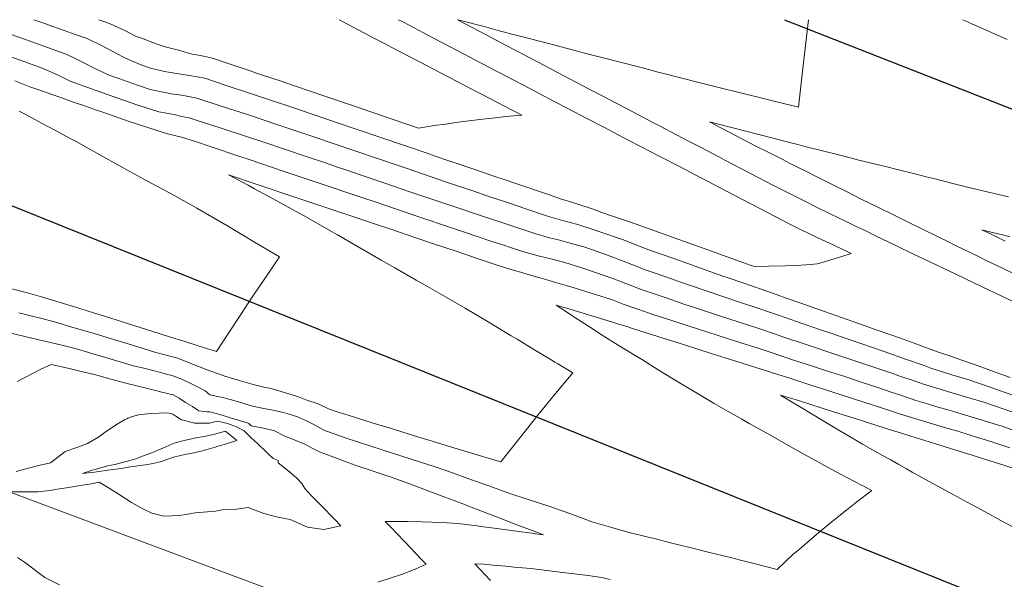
# Model space of a CAD drawing. Header units: inches. Extents: x 11351264 to 11356330, y 6702313 to 6706468.
# Tile 91 of 160: x 11353637 to 11353953, y 6706288 to 6706468. Entities that reach past the tile are written whole.
import ezdxf

# ---------------------------------------------------------------- set-up
doc = ezdxf.new("R2010")
doc.units = ezdxf.units.IN
doc.header["$MEASUREMENT"] = 0
doc.layers.add('Shumate_Contours_clip1', color=7, linetype='Continuous', lineweight=0)
doc.layers.add('Shumate_Parcels_clip1', color=7, linetype='Continuous', lineweight=0)
doc.layers.add('Shumate_Streets_clip1', color=7, linetype='Continuous')

msp = doc.modelspace()

# ---------------------------------------------------------------- linework, layer by layer
at = {"layer": 'Shumate_Contours_clip1'}
for points, elevation in [([(11353758.65, 6706468.13), (11353759.83, 6706467.51), (11353761.85, 6706466.45), (11353766.69, 6706463.91), (11353769.67, 6706462.34), (11353775.74, 6706459.17), (11353777.51, 6706458.24), (11353785.25, 6706454.17), (11353793.25, 6706449.97), (11353801.08, 6706445.88), (11353803.64, 6706444.54), (11353808.91, 6706441.79), (11353812.62, 6706439.86), (11353814.87, 6706438.68), (11353817.32, 6706437.4), (11353819.16, 6706436.43), (11353824.63, 6706433.57), (11353832.46, 6706429.49), (11353839.98, 6706425.57), (11353842.56, 6706424.23), (11353848.88, 6706420.94), (11353855.98, 6706417.23), (11353858.09, 6706416.14), (11353863.82, 6706413.16), (11353866.93, 6706411.54), (11353871.65, 6706409.09), (11353875.78, 6706406.95), (11353879.48, 6706405.02), (11353884.62, 6706402.36), (11353886.32, 6706401.5), (11353887.74, 6706400.79), (11353893.37, 6706398.11), (11353898.45, 6706395.71), (11353904.02, 6706393.06), (11353900.71, 6706391.96), (11353897.85, 6706391.1), (11353895.53, 6706390.41), (11353893.11, 6706389.69), (11353890.97, 6706389.54), (11353888.04, 6706389.3), (11353882.83, 6706389.1), (11353877.59, 6706388.94), (11353872.9, 6706388.9), (11353872, 6706389.22), (11353871.94, 6706389.24), (11353864.23, 6706392), (11353856.48, 6706394.77), (11353848.74, 6706397.53), (11353840.99, 6706400.29), (11353839.17, 6706400.98), (11353834.95, 6706402.45), (11353831.58, 6706403.63), (11353828.04, 6706404.87), (11353823.95, 6706406.27), (11353821.14, 6706407.25), (11353816.25, 6706408.88), (11353814.26, 6706409.57), (11353811, 6706410.54), (11353806.82, 6706411.98), (11353803.67, 6706413.03), (11353799.86, 6706414.35), (11353796.34, 6706415.53), (11353792.9, 6706416.71), (11353789.01, 6706418.02), (11353785.94, 6706419.07), (11353777.81, 6706421.83), (11353775.12, 6706422.75), (11353770.15, 6706424.44), (11353767.85, 6706425.23), (11353762.49, 6706427.06), (11353760.59, 6706427.71), (11353753.32, 6706430.19), (11353745.04, 6706433.02), (11353738.13, 6706435.38), (11353731.22, 6706437.73), (11353724.42, 6706440.02), (11353717.88, 6706442.23), (11353710.19, 6706444.76), (11353703.69, 6706446.91), (11353696.45, 6706449.3), (11353691.6, 6706450.22), (11353686.69, 6706450.97), (11353683.47, 6706451.51), (11353679.03, 6706452.61), (11353676.21, 6706453.56), (11353672.96, 6706454.93), (11353670.61, 6706455.98), (11353668.13, 6706457.25), (11353663.49, 6706459.7), (11353658.69, 6706462.04), (11353654.84, 6706463.39), (11353651.27, 6706464.68), (11353647.71, 6706465.93), (11353643.85, 6706467.31), (11353641.51, 6706468.13)], 1412), ([(11353739.58, 6706468.13), (11353742.49, 6706466.6), (11353745.96, 6706464.78), (11353751.01, 6706462.13), (11353754.22, 6706460.45), (11353756.56, 6706459.23), (11353762.06, 6706456.36), (11353765.59, 6706454.52), (11353769.9, 6706452.27), (11353774.63, 6706449.8), (11353777.74, 6706448.18), (11353783.66, 6706445.09), (11353785.59, 6706444.08), (11353792.73, 6706440.36), (11353798.26, 6706437.48), (11353793.12, 6706437), (11353789.7, 6706436.65), (11353784.8, 6706436.12), (11353781.31, 6706435.67), (11353777.84, 6706435.21), (11353773.08, 6706434.52), (11353770.89, 6706434.21), (11353765.07, 6706433.29), (11353756.63, 6706436.18), (11353750.12, 6706438.41), (11353743.21, 6706440.77), (11353736.3, 6706443.14), (11353729.39, 6706445.5), (11353725.91, 6706446.67), (11353720.65, 6706448.47), (11353718.29, 6706449.25), (11353713.44, 6706450.9), (11353710.67, 6706451.82), (11353706.22, 6706453.33), (11353703.04, 6706454.38), (11353698.99, 6706455.76), (11353695.04, 6706456.64), (11353692.41, 6706457.08), (11353688.06, 6706458.31), (11353683.77, 6706459.44), (11353681.22, 6706460.25), (11353676.18, 6706462.15), (11353674.25, 6706462.85), (11353670.81, 6706464.68), (11353668.45, 6706465.77), (11353665.88, 6706466.94), (11353663.71, 6706467.67), (11353662.41, 6706468.13)], 1414), ([(11353777.6, 6706468.13), (11353786.83, 6706463.26), (11353793.03, 6706459.99), (11353796.35, 6706458.25), (11353800.9, 6706455.85), (11353805.59, 6706453.39), (11353811.59, 6706450.24), (11353815.87, 6706447.99), (11353820.16, 6706445.74), (11353824.52, 6706443.44), (11353828.38, 6706441.42), (11353832.31, 6706439.36), (11353840.13, 6706435.27), (11353842.68, 6706433.94), (11353847.97, 6706431.16), (11353852.01, 6706429.04), (11353855.83, 6706427.04), (11353861.35, 6706424.15), (11353863.69, 6706422.93), (11353871.52, 6706418.86), (11353879.16, 6706414.89), (11353884.2, 6706412.35), (11353889.12, 6706409.86), (11353892.97, 6706407.93), (11353897.52, 6706405.66), (11353899.37, 6706404.78), (11353903.12, 6706402.97), (11353905.63, 6706401.77), (11353908.71, 6706400.28), (11353911.88, 6706398.77), (11353913.91, 6706397.77), (11353918.59, 6706395.5), (11353924.31, 6706392.76), (11353929.27, 6706390.4), (11353935.68, 6706387.34), (11353940.51, 6706385.02), (11353946.35, 6706382.24), (11353952.2, 6706379.47), (11353958.05, 6706376.71)], 1410), ([(11353890.36, 6706468.13), (11353889.51, 6706460.74), (11353888.36, 6706450.63), (11353887.14, 6706440), (11353879.77, 6706441.83), (11353878.35, 6706442.19), (11353874.2, 6706443.22), (11353870.61, 6706444.12), (11353868.12, 6706444.74), (11353862.03, 6706446.26), (11353858.96, 6706447.04), (11353855.94, 6706447.79), (11353848.84, 6706449.61), (11353845.18, 6706450.55), (11353842.1, 6706451.33), (11353837.03, 6706452.63), (11353829.43, 6706454.57), (11353824.83, 6706455.76), (11353820.51, 6706456.89), (11353818.42, 6706457.43), (11353816.19, 6706458.01), (11353813.27, 6706458.78), (11353808.12, 6706460.13), (11353804.39, 6706461.1), (11353797.32, 6706462.93), (11353795.1, 6706463.52), (11353790.67, 6706464.7), (11353786.2, 6706465.89), (11353784, 6706466.48), (11353777.83, 6706468.13)], 1410), ([(11353939.93, 6706468.13), (11353942.84, 6706466.85), (11353949.08, 6706464.04), (11353954.1, 6706461.78)], 1408), ([(11353955.12, 6706353.23), (11353950.64, 6706354.87), (11353947.2, 6706356.11), (11353943.35, 6706357.52), (11353939.25, 6706358.95), (11353936.1, 6706360.1), (11353932.08, 6706361.41), (11353927.05, 6706363.23), (11353924.25, 6706364.22), (11353919.56, 6706365.92), (11353916.42, 6706367.02), (11353912.07, 6706368.59), (11353908.59, 6706369.82), (11353904.59, 6706371.26), (11353899.17, 6706373.1), (11353895.54, 6706374.41), (11353891.18, 6706375.93), (11353887.93, 6706377.1), (11353883.18, 6706378.76), (11353880.32, 6706379.79), (11353875.19, 6706381.58), (11353872.7, 6706382.47), (11353864.89, 6706385.1), (11353862.89, 6706385.81), (11353855.13, 6706388.55), (11353847.38, 6706391.29), (11353839.62, 6706394.02), (11353834.94, 6706395.79), (11353830.9, 6706397.39), (11353823.33, 6706400.06), (11353821.23, 6706400.75), (11353816.22, 6706402.37), (11353811.33, 6706403.69), (11353806.9, 6706404.97), (11353799.54, 6706407.43), (11353794.01, 6706409.29), (11353787.06, 6706411.62), (11353782.82, 6706413.05), (11353774.14, 6706415.99), (11353768.83, 6706417.79), (11353764.55, 6706419.25), (11353761.16, 6706420.4), (11353757.28, 6706421.73), (11353753.49, 6706423.01), (11353750.01, 6706424.2), (11353746.87, 6706425.27), (11353742.74, 6706426.67), (11353739.96, 6706427.62), (11353735.47, 6706429.15), (11353733.05, 6706429.97), (11353723.76, 6706433.1), (11353720.22, 6706434.29), (11353709.82, 6706437.76), (11353702.08, 6706440.27), (11353693.94, 6706442.91), (11353689.1, 6706443.85), (11353686.3, 6706444.22), (11353684.19, 6706444.61), (11353678.93, 6706445.74), (11353672.74, 6706447.8), (11353669.14, 6706449.09), (11353665.92, 6706450.26), (11353661.15, 6706452.5), (11353657.82, 6706454.14), (11353654.16, 6706455.98), (11353651.59, 6706457.21), (11353646, 6706459.22), (11353638.87, 6706461.76), (11353633.96, 6706463.46)], 1410), ([(11353955.97, 6706347.51), (11353951.41, 6706349.16), (11353948.7, 6706350.13), (11353941.57, 6706352.57), (11353936.36, 6706354.13), (11353929.67, 6706356.27), (11353927.49, 6706357.04), (11353921.82, 6706359.03), (11353914.63, 6706361.56), (11353907.16, 6706364.17), (11353896.83, 6706367.66), (11353894.55, 6706368.41), (11353888.62, 6706370.48), (11353886.52, 6706371.2), (11353881.02, 6706373.12), (11353878.48, 6706373.98), (11353873.41, 6706375.74), (11353869.19, 6706377.13), (11353862.87, 6706379.25), (11353857.8, 6706380.92), (11353853.78, 6706382.33), (11353849.61, 6706383.77), (11353846.02, 6706385.03), (11353841.41, 6706386.62), (11353838.26, 6706387.73), (11353833.58, 6706389.51), (11353828.91, 6706391.35), (11353825.78, 6706392.55), (11353822.46, 6706393.74), (11353818.19, 6706395.15), (11353816.19, 6706395.72), (11353813.8, 6706396.4), (11353810.06, 6706397.42), (11353807.21, 6706398.12), (11353802.75, 6706399.35), (11353795.38, 6706401.79), (11353790.88, 6706403.28), (11353788.18, 6706404.18), (11353773.85, 6706409.01), (11353762.34, 6706412.9), (11353759.84, 6706413.75), (11353753.98, 6706415.74), (11353746.7, 6706418.21), (11353741.79, 6706419.88), (11353739.43, 6706420.68), (11353734.88, 6706422.22), (11353729.66, 6706423.97), (11353722.05, 6706426.53), (11353715.73, 6706428.65), (11353709.22, 6706430.82), (11353701.77, 6706433.31), (11353698.73, 6706434.29), (11353694, 6706435.8), (11353691.47, 6706436.62), (11353689.07, 6706437.08), (11353686.66, 6706437.64), (11353681.71, 6706438.58), (11353674.92, 6706440.69), (11353668.18, 6706443.05), (11353660.13, 6706445.9), (11353653.28, 6706448.43), (11353649.57, 6706450.22), (11353644.57, 6706452.43), (11353637.17, 6706455.09), (11353630.31, 6706457.48)], 1408), ([(11353955.62, 6706342.2), (11353946.93, 6706345.17), (11353940.72, 6706347.01), (11353935.02, 6706348.71), (11353932.59, 6706349.44), (11353927.24, 6706351.1), (11353924.6, 6706352.03), (11353919.36, 6706353.81), (11353917.16, 6706354.59), (11353909.72, 6706357.13), (11353899.41, 6706360.56), (11353889.91, 6706363.7), (11353881.83, 6706366.44), (11353879.78, 6706367.13), (11353874.11, 6706369.05), (11353862.13, 6706372.97), (11353853.06, 6706375.94), (11353850.65, 6706376.71), (11353844.66, 6706378.77), (11353842.41, 6706379.53), (11353836.89, 6706381.43), (11353833.64, 6706382.64), (11353830.88, 6706383.71), (11353827.53, 6706384.99), (11353821.99, 6706387), (11353817.53, 6706388.44), (11353812.06, 6706390.11), (11353807.56, 6706391.3), (11353803.95, 6706392.24), (11353801.96, 6706392.78), (11353798.58, 6706393.7), (11353796.23, 6706394.47), (11353791.19, 6706396.11), (11353789.29, 6706396.74), (11353778.88, 6706400.25), (11353776.38, 6706401.09), (11353764.86, 6706404.97), (11353750.83, 6706409.7), (11353747.82, 6706410.72), (11353743.39, 6706412.22), (11353736.71, 6706414.48), (11353723.88, 6706418.78), (11353721.64, 6706419.53), (11353711.05, 6706423.08), (11353707.7, 6706424.2), (11353698.22, 6706427.37), (11353693.75, 6706428.87), (11353689.02, 6706430.38), (11353684.46, 6706431.49), (11353678.17, 6706433.47), (11353671.84, 6706435.59), (11353663.7, 6706438.39), (11353661.69, 6706439.08), (11353656.96, 6706440.74), (11353654.55, 6706441.57), (11353650.21, 6706443.09), (11353647.36, 6706444.06), (11353643.5, 6706445.47), (11353640.28, 6706446.56), (11353637.6, 6706447.69), (11353635.47, 6706448.45)], 1406), ([(11353636.83, 6706438.8), (11353638.73, 6706437.77), (11353643.01, 6706435.49), (11353645.85, 6706433.96), (11353648.96, 6706432.3), (11353652.99, 6706430.12), (11353654.9, 6706429.1), (11353661.79, 6706425.29), (11353670.21, 6706420.61), (11353674.95, 6706418.03), (11353677.67, 6706416.54), (11353681.04, 6706414.69), (11353685.09, 6706412.48), (11353693.88, 6706407.62), (11353703.49, 6706402), (11353708.31, 6706399.14), (11353712.98, 6706396.39), (11353720.42, 6706391.94), (11353718.27, 6706388.78), (11353715.28, 6706384.36), (11353712.36, 6706379.99), (11353710.18, 6706376.77), (11353707.99, 6706373.5), (11353704.11, 6706367.51), (11353700.24, 6706361.55), (11353694.66, 6706363.29), (11353689.04, 6706365.08), (11353687.96, 6706365.47), (11353687.13, 6706365.7), (11353677.37, 6706368.8), (11353673.96, 6706369.85), (11353665.95, 6706372.38), (11353660.75, 6706373.97), (11353654.57, 6706375.91), (11353647.5, 6706378.06), (11353643.22, 6706379.4), (11353639.53, 6706380.37), (11353630.44, 6706382.71)], 1406), ([(11353954.53, 6706411.22), (11353948.18, 6706412.75), (11353941.82, 6706414.29), (11353936.26, 6706415.67), (11353931.01, 6706416.98), (11353928.13, 6706417.7), (11353924.97, 6706418.48), (11353918.79, 6706420.01), (11353915.5, 6706420.83), (11353910.97, 6706421.95), (11353906.12, 6706423.18), (11353904.18, 6706423.67), (11353901.26, 6706424.41), (11353898.33, 6706425.15), (11353895.74, 6706425.8), (11353889.22, 6706427.45), (11353886.89, 6706428.04), (11353884.69, 6706428.61), (11353880.16, 6706429.78), (11353875.63, 6706430.95), (11353873.57, 6706431.49), (11353870.23, 6706432.34), (11353864.72, 6706433.77), (11353858.54, 6706435.37), (11353864.49, 6706432.25), (11353871.39, 6706428.62), (11353873.7, 6706427.43), (11353877.17, 6706425.67), (11353879.09, 6706424.7), (11353882.09, 6706423.19), (11353884.48, 6706421.98), (11353887.01, 6706420.71), (11353889.88, 6706419.26), (11353891.93, 6706418.22), (11353898.19, 6706415.07), (11353902.72, 6706412.8), (11353907.27, 6706410.52), (11353912.8, 6706407.81), (11353917.84, 6706405.32), (11353922.1, 6706403.21), (11353926.74, 6706400.92), (11353932.42, 6706398.16), (11353934.63, 6706397.09), (11353937.52, 6706395.67), (11353939.76, 6706394.57), (11353942.26, 6706393.34), (11353944.9, 6706392.06), (11353947, 6706391.02), (11353950.88, 6706389.16), (11353952.82, 6706388.22), (11353957.45, 6706386)], 1408), ([(11353956.34, 6706336.24), (11353952.19, 6706337.69), (11353951.67, 6706337.86), (11353951.05, 6706338.06), (11353945.07, 6706339.89), (11353940.4, 6706341.29), (11353938.31, 6706341.89), (11353935.51, 6706342.7), (11353931.53, 6706343.85), (11353928.52, 6706344.78), (11353924.8, 6706345.9), (11353919.68, 6706347.65), (11353916.9, 6706348.56), (11353912.26, 6706350.14), (11353907.63, 6706351.63), (11353901.97, 6706353.51), (11353896.43, 6706355.29), (11353891.68, 6706356.86), (11353885.23, 6706358.94), (11353882.4, 6706359.9), (11353877.11, 6706361.64), (11353874.81, 6706362.42), (11353866.54, 6706365.06), (11353864.29, 6706365.81), (11353855, 6706368.77), (11353843.45, 6706372.47), (11353841.04, 6706373.28), (11353835.52, 6706375.14), (11353830.82, 6706376.83), (11353827.05, 6706378.23), (11353820.53, 6706380.31), (11353817.08, 6706381.38), (11353815.06, 6706382), (11353812.54, 6706382.76), (11353809.57, 6706383.66), (11353806.35, 6706384.61), (11353804.07, 6706385.27), (11353800.04, 6706386.43), (11353797.86, 6706387.02), (11353794.39, 6706388.01), (11353790.4, 6706389.31), (11353783.93, 6706391.49), (11353777.49, 6706393.65), (11353769.89, 6706396.2), (11353764.58, 6706397.99), (11353755.85, 6706400.92), (11353751.66, 6706402.33), (11353741.81, 6706405.64), (11353740.09, 6706406.22), (11353738.54, 6706406.75), (11353725.71, 6706411.05), (11353713.63, 6706415.1), (11353704.08, 6706418.3), (11353710.34, 6706414.95), (11353712.47, 6706413.79), (11353719.41, 6706410.06), (11353724.68, 6706407.17), (11353728.38, 6706405.17), (11353736.44, 6706400.5), (11353739.03, 6706399), (11353747.74, 6706393.99), (11353753.07, 6706390.92), (11353757.48, 6706388.43), (11353764.31, 6706384.54), (11353768.79, 6706381.99), (11353771.78, 6706380.27), (11353780.07, 6706375.53), (11353787.45, 6706371.1), (11353790.51, 6706369.24), (11353794.81, 6706366.65), (11353796.74, 6706365.5), (11353802.18, 6706362.21), (11353807.4, 6706359.11), (11353808.9, 6706358.16), (11353809.84, 6706357.58), (11353814.69, 6706354.77), (11353809.1, 6706348.08), (11353803.4, 6706341.1), (11353797.7, 6706334.01), (11353791.52, 6706326.15), (11353786.39, 6706327.63), (11353785.64, 6706327.89), (11353785.01, 6706328.11), (11353774.28, 6706331.33), (11353770.83, 6706332.4), (11353762.42, 6706334.94), (11353756.76, 6706336.72), (11353750.55, 6706338.61), (11353742.78, 6706341.06), (11353738.66, 6706342.33), (11353736.2, 6706343.18), (11353732.84, 6706344.74), (11353729.26, 6706345.98), (11353726.51, 6706346.98), (11353723.4, 6706348), (11353719.92, 6706349.06), (11353717.78, 6706349.72), (11353715.44, 6706350.18), (11353712, 6706350.95), (11353708.2, 6706352.08), (11353705.83, 6706352.78), (11353702.88, 6706353.71), (11353700.88, 6706354.39), (11353696.86, 6706355.76), (11353692.48, 6706357.53), (11353690.48, 6706358.37), (11353687.41, 6706359.52), (11353683.63, 6706360.52), (11353680.39, 6706361.37), (11353671.87, 6706364), (11353667.1, 6706365.43), (11353660.56, 6706367.44), (11353653.73, 6706369.45), (11353649.3, 6706370.8), (11353644.52, 6706372.03), (11353640.21, 6706373.11), (11353636.75, 6706373.96)], 1404), ([(11353955.04, 6706398.42), (11353953.03, 6706398.92), (11353949.06, 6706399.92), (11353946.04, 6706400.69), (11353948.99, 6706399.22), (11353953.46, 6706396.99)], 1406), ([(11353955, 6706330.69), (11353949.88, 6706332.36), (11353947.54, 6706333.09), (11353944.67, 6706334), (11353941.93, 6706334.86), (11353938.36, 6706335.96), (11353934, 6706337.22), (11353929.08, 6706338.63), (11353922.34, 6706340.68), (11353919.93, 6706341.48), (11353914.79, 6706343.18), (11353904.51, 6706346.49), (11353894.25, 6706349.79), (11353891.78, 6706350.57), (11353883.99, 6706353.08), (11353880.52, 6706354.16), (11353875.5, 6706355.81), (11353871.04, 6706357.21), (11353864.98, 6706359.15), (11353859.43, 6706360.88), (11353854.47, 6706362.46), (11353847.81, 6706364.53), (11353843.96, 6706365.76), (11353836.16, 6706368.18), (11353834.15, 6706368.85), (11353832.03, 6706369.6), (11353829.02, 6706370.51), (11353827.07, 6706371.13), (11353822.12, 6706372.64), (11353817.18, 6706374.14), (11353812.58, 6706375.52), (11353809.27, 6706376.51), (11353812.31, 6706374.51), (11353815.67, 6706372.3), (11353817.37, 6706371.2), (11353819.69, 6706369.68), (11353823.74, 6706367.07), (11353827.8, 6706364.47), (11353834.63, 6706360.3), (11353837.02, 6706358.88), (11353842.09, 6706355.72), (11353848.93, 6706351.57), (11353852.03, 6706349.68), (11353857.88, 6706346.15), (11353860.06, 6706344.92), (11353864.57, 6706342.31), (11353868.98, 6706339.84), (11353871.33, 6706338.49), (11353877.89, 6706334.82), (11353885.98, 6706330.18), (11353888.11, 6706329.03), (11353892.6, 6706326.57), (11353896.5, 6706324.49), (11353899.28, 6706322.97), (11353904.9, 6706319.98), (11353910.65, 6706316.92), (11353905.91, 6706313.3), (11353902.69, 6706310.74), (11353899.01, 6706307.83), (11353894.95, 6706304.49), (11353892.15, 6706302.19), (11353887.42, 6706298.14), (11353885.33, 6706296.37), (11353880.24, 6706291.63), (11353872.8, 6706293.5), (11353868.51, 6706294.57), (11353865.25, 6706295.39), (11353862.61, 6706296.05), (11353858.98, 6706296.96), (11353851.86, 6706298.74), (11353846.43, 6706300.09), (11353840.78, 6706301.5), (11353838.41, 6706302.07), (11353836.34, 6706302.57), (11353833.09, 6706303.34), (11353826.8, 6706305.14), (11353820.78, 6706306.94), (11353818.89, 6706307.64), (11353813.75, 6706309.53), (11353806.95, 6706311.94), (11353800.66, 6706313.98), (11353794.11, 6706316.13), (11353787.69, 6706318.46), (11353780.95, 6706320.85), (11353776.34, 6706322.5), (11353774.19, 6706323.23), (11353770.17, 6706324.67), (11353765.38, 6706326.17), (11353756.42, 6706329.06), (11353753.45, 6706329.99), (11353741.51, 6706333.87), (11353738.35, 6706335), (11353734.89, 6706336.24), (11353731.08, 6706338.32), (11353729.11, 6706339.33), (11353726.19, 6706340.63), (11353724, 6706341.36), (11353721.74, 6706342), (11353718.3, 6706342.78), (11353714.85, 6706343.41), (11353711.4, 6706344.13), (11353708.32, 6706345.06), (11353704.99, 6706346.07), (11353701.7, 6706346.88), (11353698.12, 6706347.72), (11353696.59, 6706349), (11353694.15, 6706350.2), (11353691.75, 6706351.43), (11353689.28, 6706352.57), (11353687.04, 6706353.44), (11353686.86, 6706353.53), (11353686.56, 6706353.61), (11353686.17, 6706353.72), (11353683.42, 6706354.53), (11353680.24, 6706355.4), (11353676.89, 6706356.18), (11353673.59, 6706356.99), (11353666.42, 6706359.14), (11353660.14, 6706360.95), (11353655.23, 6706362.4), (11353650.5, 6706363.57), (11353646.33, 6706364.57), (11353640.88, 6706365.88), (11353630, 6706368.39)], 1402), ([(11353752.05, 6706287.48), (11353756.03, 6706288.76), (11353760.01, 6706290.09), (11353762.1, 6706290.97), (11353763.98, 6706291.65), (11353767.55, 6706293.25), (11353766, 6706294.89), (11353764.27, 6706296.7), (11353762.54, 6706298.52), (11353760.8, 6706300.34), (11353757.88, 6706303.38), (11353756.48, 6706304.84), (11353754.39, 6706307), (11353761.66, 6706307.02), (11353766.09, 6706306.92), (11353769.43, 6706306.8), (11353771.93, 6706306.67), (11353774.28, 6706306.57), (11353777.72, 6706306.33), (11353783.97, 6706305.58), (11353785.97, 6706305.3), (11353790.25, 6706304.77), (11353794.15, 6706304.22), (11353796.56, 6706303.92), (11353802.28, 6706303.1), (11353802.54, 6706303.06), (11353802.72, 6706303.04), (11353805.21, 6706302.68), (11353802.78, 6706303.64), (11353802.41, 6706303.77), (11353796.19, 6706306.19), (11353789.56, 6706308.76), (11353787.02, 6706309.71), (11353782.91, 6706311.3), (11353779.37, 6706312.62), (11353776.25, 6706313.82), (11353773.88, 6706314.73), (11353767.93, 6706316.95), (11353761.96, 6706319.17), (11353755.96, 6706321.38), (11353744.42, 6706325.21), (11353740.48, 6706326.67), (11353737.02, 6706327.95), (11353733.56, 6706329.22), (11353731.16, 6706330.41), (11353728.62, 6706331.8), (11353725.54, 6706333.12), (11353722.19, 6706334.41), (11353718.83, 6706336.08), (11353715.27, 6706336.92), (11353711.38, 6706337.71), (11353710.6, 6706338.42), (11353710.08, 6706338.65), (11353704.73, 6706340.32), (11353701.34, 6706341.32), (11353698.07, 6706342.2), (11353697.23, 6706342.17), (11353694.56, 6706342.53), (11353693.89, 6706342.97), (11353692.55, 6706343.97), (11353690.25, 6706345.26), (11353688.23, 6706346.58), (11353686.33, 6706347.66), (11353683.05, 6706348.43), (11353679.75, 6706349.23), (11353674.62, 6706350.57), (11353670.68, 6706351.55), (11353666.68, 6706352.54), (11353661.05, 6706354.17), (11353656.36, 6706355.27), (11353652.43, 6706356.18), (11353647.14, 6706357.39), (11353643.84, 6706355.93), (11353638.87, 6706353.35), (11353636.16, 6706351.94)], 1400), ([(11353957.89, 6706323.51), (11353952.76, 6706325.19), (11353948.9, 6706326.42), (11353943.27, 6706328.17), (11353935.93, 6706330.47), (11353931.58, 6706331.84), (11353925.24, 6706333.79), (11353919.87, 6706335.42), (11353917.29, 6706336.26), (11353909.67, 6706338.67), (11353907.04, 6706339.52), (11353898.39, 6706342.25), (11353887.1, 6706345.81), (11353881.37, 6706347.61), (11353885.11, 6706345.33), (11353886.89, 6706344.27), (11353892.56, 6706340.83), (11353897.77, 6706337.74), (11353900.1, 6706336.34), (11353905.54, 6706333.13), (11353907.71, 6706331.85), (11353914.12, 6706328.23), (11353916.77, 6706326.77), (11353919.31, 6706325.31), (11353921.84, 6706323.89), (11353923.62, 6706322.87), (11353927.96, 6706320.44), (11353935.4, 6706316.41), (11353942.44, 6706312.61), (11353944.73, 6706311.39), (11353948.03, 6706309.56), (11353950.42, 6706308.26), (11353952.84, 6706306.9), (11353958.7, 6706303.9)], 1400), ([(11353634.44, 6706316.57), (11353638.46, 6706316.52), (11353640.51, 6706316.53), (11353642.79, 6706316.56), (11353646.69, 6706316.96), (11353649.81, 6706317.46), (11353652.04, 6706317.81), (11353657.88, 6706318.78), (11353658.9, 6706318.93), (11353662.59, 6706319.58), (11353665.71, 6706317.72), (11353669, 6706315.63), (11353672.96, 6706313.08), (11353676.82, 6706310.91), (11353679.47, 6706309.69), (11353683.29, 6706308.76), (11353688.45, 6706308.91), (11353693.36, 6706309.82), (11353699.92, 6706310.34), (11353702.03, 6706310.74), (11353706.63, 6706310.98), (11353710.34, 6706311.5), (11353715.41, 6706309.54), (11353719.97, 6706308.37), (11353723.83, 6706307.6), (11353729.49, 6706305.21), (11353734.74, 6706304.43), (11353740.2, 6706305.56), (11353738.09, 6706307.76), (11353736.93, 6706308.96), (11353735.09, 6706310.86), (11353733.46, 6706312.54), (11353730.86, 6706315.17), (11353728.56, 6706317.54), (11353727.62, 6706319.18), (11353725.97, 6706320.95), (11353723.63, 6706322.93), (11353720.07, 6706325.84), (11353720.06, 6706326.59), (11353718.44, 6706327.22), (11353716.82, 6706328.7), (11353713.02, 6706332.35), (11353712.72, 6706332.59), (11353710.96, 6706334.25), (11353709.11, 6706336.09), (11353706.63, 6706337.39), (11353703.71, 6706338.42), (11353700.51, 6706339.21), (11353697.95, 6706338.58), (11353695.77, 6706338.58), (11353693.14, 6706338.62), (11353689.61, 6706339.5), (11353688.93, 6706339.61), (11353687.17, 6706340.87), (11353686.15, 6706341.45), (11353685.77, 6706341.59), (11353684.44, 6706341.91), (11353678.98, 6706341.66), (11353675.22, 6706341.2), (11353673.22, 6706340.72), (11353671.71, 6706340.2), (11353671.42, 6706339.97), (11353670.65, 6706339.59), (11353668.35, 6706338.3), (11353665.2, 6706336.17), (11353662.09, 6706333.97), (11353658.84, 6706331.99), (11353655.4, 6706330.75), (11353651.66, 6706329.5), (11353646.94, 6706325.83), (11353643.12, 6706324.94), (11353639.8, 6706324.11), (11353635.93, 6706323.09)], 1398), ([(11353636.3, 6706295.41), (11353638.53, 6706293.96), (11353645.05, 6706289.06), (11353649.79, 6706286.62)], 1400), ([(11353788.23, 6706288.06), (11353786.36, 6706290.03), (11353784.8, 6706291.67), (11353783.17, 6706293.38), (11353786.06, 6706293.26), (11353789.1, 6706292.94), (11353793.16, 6706292.62), (11353795.84, 6706292.38), (11353798.51, 6706292.13), (11353801.18, 6706291.86), (11353804.59, 6706291.5), (11353811.44, 6706290.66), (11353819.64, 6706289.67), (11353823.85, 6706288.97), (11353826.62, 6706288.36)], 1402)]:
    msp.add_lwpolyline(points, dxfattribs=dict(at, elevation=elevation))
at = {"layer": 'Shumate_Contours_clip1', "elevation": 1396}
msp.add_lwpolyline([(11353657.15, 6706322.42), (11353660.99, 6706322.88), (11353661.71, 6706322.99), (11353666.06, 6706323.57), (11353669.63, 6706324.06), (11353671.83, 6706324.43), (11353674.91, 6706324.88), (11353677.39, 6706325.2), (11353679.83, 6706325.67), (11353682.56, 6706326.3), (11353684.61, 6706327.05), (11353686.43, 6706327.67), (11353690.02, 6706328.47), (11353692.95, 6706329.07), (11353695.31, 6706329.57), (11353699.81, 6706330.88), (11353700.69, 6706331.14), (11353701.59, 6706331.4), (11353704.36, 6706332.22), (11353706.8, 6706332.97), (11353706.05, 6706333.69), (11353703.37, 6706335.83), (11353703.06, 6706335.99), (11353699.27, 6706334.98), (11353698.73, 6706334.84), (11353698.24, 6706334.71), (11353696.24, 6706334.33), (11353693.55, 6706333.82), (11353692.7, 6706333.65), (11353690.27, 6706333.09), (11353687, 6706332.3), (11353685.87, 6706331.86), (11353683.97, 6706331), (11353681.66, 6706329.97), (11353679.8, 6706329.2), (11353677.32, 6706328.34), (11353674.32, 6706327.17), (11353671.25, 6706326.3), (11353667.54, 6706325.34), (11353665.2, 6706324.87), (11353661.27, 6706323.73), (11353660.33, 6706323.51)], close=True, dxfattribs=at)
at = {"layer": 'Shumate_Parcels_clip1'}
msp.add_lwpolyline([(11353722, 6706283.5), (11353693, 6706203.5), (11353661, 6706114.5), (11353544, 6706062.5), (11353451, 6706020.5), (11353401, 6705991.5), (11353279, 6705943.5), (11353184, 6705901), (11353089, 6705858.5), (11352986, 6705812.5), (11352887, 6705768), (11352790, 6705724.5), (11352693, 6705937), (11352734, 6706015), (11352858.81, 6706253.57), (11352867.79, 6706270.72), (11352870.18, 6706275.41), (11352870.7, 6706276.44), (11352873, 6706279.5), (11352875, 6706284.5), (11352875, 6706284.86), (11352877.96, 6706290.65), (11352971.59, 6706468.13), (11353228.73, 6706468.13)], close=True, dxfattribs=at)
at = {"layer": 'Shumate_Streets_clip1', "color": 1}
msp.add_line((11353882.65, 6706468.13), (11354098.27, 6706383.52), dxfattribs=at)
msp.add_lwpolyline([(11353484.19, 6706468.13), (11353551, 6706442), (11354040.62, 6706244.92)], dxfattribs=at)

doc.saveas('drawing.dxf')
